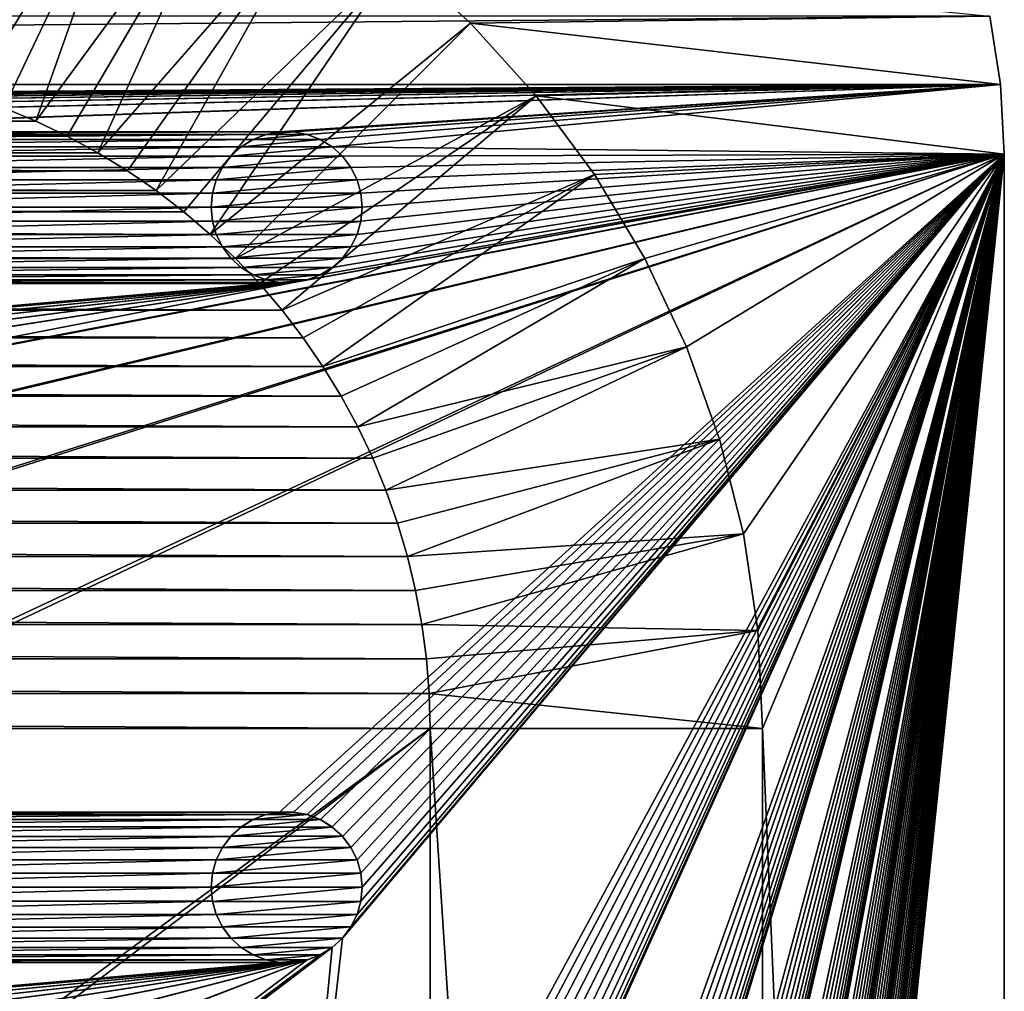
# Model space of a CAD drawing. Header units: metres. Extents: x -125 to 125, y -125 to 125.
# Tile 70 of 71: x 92 to 125, y 75 to 107. Entities that reach past the tile are written whole.
import ezdxf

# ---------------------------------------------------------------- set-up
doc = ezdxf.new("R2010")
doc.units = ezdxf.units.M
doc.layers.add('solid_P35300', color=7, linetype='CONTINUOUS')

msp = doc.modelspace()

# ---------------------------------------------------------------- linework, layer by layer
at = {"layer": 'solid_P35300'}
for points in [[(90.437981, 116.365913, 3.5), (93.579063, 115.577934, 3.5), (88.572586, 105.519508)], [(93.579063, 115.577934, 3.5), (89.691872, 105.25032), (88.572586, 105.519508)], [(93.579063, 115.577934, 3.5), (90.799431, 104.922157), (89.691872, 105.25032)], [(93.579063, 115.577934, 3.5), (96.628555, 114.488022, 3.5), (90.799431, 104.922157)], [(96.628555, 114.488022, 3.5), (91.88623, 104.537773), (90.799431, 104.922157)], [(96.628555, 114.488022, 3.5), (92.945992, 104.098808), (91.88623, 104.537773)], [(96.628555, 114.488022, 3.5), (99.55555, 113.102394, 3.5), (92.945992, 104.098808)], [(99.55555, 113.102394, 3.5), (93.986282, 103.602127), (92.945992, 104.098808)], [(99.55555, 113.102394, 3.5), (95.001488, 103.051003), (93.986282, 103.602127)], [(99.55555, 113.102394, 3.5), (102.333817, 111.438499, 3.5), (95.001488, 103.051003)], [(102.333817, 111.438499, 3.5), (95.983284, 102.449898), (95.001488, 103.051003)], [(102.333817, 111.438499, 3.5), (96.928932, 101.79969), (95.983284, 102.449898)], [(102.333817, 111.438499, 3.5), (104.93425, 109.508461, 3.5), (96.928932, 101.79969)], [(104.93425, 109.508461, 3.5), (97.844215, 101.096916), (96.928932, 101.79969)], [(104.93425, 109.508461, 3.5), (98.72245, 100.347137), (97.844215, 101.096916)], [(104.93425, 109.508461, 3.5), (107.334526, 107.334526, 3.5), (98.72245, 100.347137)], [(104.93425, 109.508461, 3.5), (124.519508, 107.572586, 3.5), (107.334526, 107.334526, 3.5)], [(-124.877739, 105.309586, 5.5), (124.877739, 105.309586, 5.5), (124.519508, 107.572586, 5.5)], [(-124.519508, 107.572586, 5.5), (-124.877739, 105.309586, 5.5), (124.519508, 107.572586, 5.5)], [(107.334526, 107.334526, 3.5), (124.519508, 107.572586, 3.5), (124.877739, 105.309586, 3.5)], [(124.519508, 107.572586, 3.5), (124.519508, 107.572586, 5.5), (124.877739, 105.309586, 5.5)], [(124.877739, 105.309586, 3.5), (124.519508, 107.572586, 3.5), (124.877739, 105.309586, 5.5)], [(107.334526, 107.334526, 3.5), (99.556351, 99.556351), (98.72245, 100.347137)], [(107.334526, 107.334526, 3.5), (109.508461, 104.93425, 3.5), (99.556351, 99.556351)], [(107.334526, 107.334526, 3.5), (124.877739, 105.309586, 3.5), (109.508461, 104.93425, 3.5)], [(-101.482323, 103.738731, 5.5), (124.877739, 105.309586, 5.5), (-124.877739, 105.309586, 5.5)], [(-101.482323, 103.738731, 5.5), (-101.017677, 103.738731, 5.5), (124.877739, 105.309586, 5.5)], [(-78.982323, 103.738731, 5.5), (124.877739, 105.309586, 5.5), (-101.017677, 103.738731, 5.5)], [(-78.982323, 103.738731, 5.5), (-78.517677, 103.738731, 5.5), (124.877739, 105.309586, 5.5)], [(-56.482323, 103.738731, 5.5), (124.877739, 105.309586, 5.5), (-78.517677, 103.738731, 5.5)], [(-56.482323, 103.738731, 5.5), (-56.017677, 103.738731, 5.5), (124.877739, 105.309586, 5.5)], [(-33.982323, 103.738731, 5.5), (124.877739, 105.309586, 5.5), (-56.017677, 103.738731, 5.5)], [(-33.982323, 103.738731, 5.5), (-33.517677, 103.738731, 5.5), (124.877739, 105.309586, 5.5)], [(-11.482323, 103.738731, 5.5), (124.877739, 105.309586, 5.5), (-33.517677, 103.738731, 5.5)], [(-11.482323, 103.738731, 5.5), (-11.017677, 103.738731, 5.5), (124.877739, 105.309586, 5.5)], [(11.017677, 103.738731, 5.5), (124.877739, 105.309586, 5.5), (-11.017677, 103.738731, 5.5)], [(11.017677, 103.738731, 5.5), (11.482323, 103.738731, 5.5), (124.877739, 105.309586, 5.5)], [(11.482323, 103.738731, 5.5), (33.517677, 103.738731, 5.5), (124.877739, 105.309586, 5.5)], [(33.517677, 103.738731, 5.5), (33.982323, 103.738731, 5.5), (124.877739, 105.309586, 5.5)], [(33.982323, 103.738731, 5.5), (56.017677, 103.738731, 5.5), (124.877739, 105.309586, 5.5)], [(56.017677, 103.738731, 5.5), (56.482323, 103.738731, 5.5), (124.877739, 105.309586, 5.5)], [(56.482323, 103.738731, 5.5), (78.517677, 103.738731, 5.5), (124.877739, 105.309586, 5.5)], [(78.517677, 103.738731, 5.5), (78.982323, 103.738731, 5.5), (124.877739, 105.309586, 5.5)], [(78.982323, 103.738731, 5.5), (101.017677, 103.738731, 5.5), (124.877739, 105.309586, 5.5)], [(101.017677, 103.738731, 5.5), (101.482323, 103.738731, 5.5), (124.877739, 105.309586, 5.5)], [(101.482323, 103.738731, 5.5), (101.932526, 103.654411, 5.5), (124.877739, 105.309586, 5.5)], [(101.932526, 103.654411, 5.5), (102.365715, 103.4869, 5.5), (124.877739, 105.309586, 5.5)], [(102.365715, 103.4869, 5.5), (102.755196, 103.245193, 5.5), (124.877739, 105.309586, 5.5)], [(102.755196, 103.245193, 5.5), (125, 103, 5.5), (124.877739, 105.309586, 5.5)], [(109.508461, 104.93425, 3.5), (124.877739, 105.309586, 3.5), (125, 103, 3.5)], [(124.877739, 105.309586, 3.5), (124.877739, 105.309586, 5.5), (125, 103, 5.5)], [(124.877739, 105.309586, 3.5), (125, 103, 5.5), (125, 103, 3.5)], [(109.508461, 104.93425, 3.5), (100.347137, 98.72245), (99.556351, 99.556351)], [(109.508461, 104.93425, 3.5), (101.096916, 97.844215), (100.347137, 98.72245)], [(109.508461, 104.93425, 3.5), (111.438499, 102.333817, 3.5), (101.096916, 97.844215)], [(109.508461, 104.93425, 3.5), (125, 103, 3.5), (111.438499, 102.333817, 3.5)], [(-92.945992, 104.098808), (-91.88623, 104.537773), (92.945992, 104.098808)], [(-91.88623, 104.537773), (91.88623, 104.537773), (92.945992, 104.098808)], [(-93.986282, 103.602127), (-92.945992, 104.098808), (93.986282, 103.602127)], [(-92.945992, 104.098808), (92.945992, 104.098808), (93.986282, 103.602127)], [(78.982323, 103.738731, 5.5), (79.432526, 103.654411, 5.5), (101.017677, 103.738731, 5.5)], [(79.432526, 103.654411, 5.5), (100.567474, 103.654411, 5.5), (101.017677, 103.738731, 5.5)], [(79.432526, 103.654411, 5.5), (79.865715, 103.4869, 5.5), (100.567474, 103.654411, 5.5)], [(79.865715, 103.4869, 5.5), (100.134285, 103.4869, 5.5), (100.567474, 103.654411, 5.5)], [(100.564003, 103.653053, 8), (100.567474, 103.654411, 5.5), (100.134285, 103.4869, 5.5)], [(100.564003, 103.653053, 8), (100.134285, 103.4869, 5.5), (100.137993, 103.488556, 8)], [(101.935997, 103.653053, 8), (100.564003, 103.653053, 8), (100.137993, 103.488556, 8)], [(102.362007, 103.488556, 8), (101.935997, 103.653053, 8), (100.137993, 103.488556, 8)], [(101.021812, 103.738853, 8), (100.567474, 103.654411, 5.5), (100.564003, 103.653053, 8)], [(101.478188, 103.738853, 8), (101.021812, 103.738853, 8), (100.564003, 103.653053, 8)], [(101.935997, 103.653053, 8), (101.478188, 103.738853, 8), (100.564003, 103.653053, 8)], [(101.021812, 103.738853, 8), (101.017677, 103.738731, 5.5), (100.567474, 103.654411, 5.5)], [(101.478188, 103.738853, 8), (101.482323, 103.738731, 5.5), (101.017677, 103.738731, 5.5)], [(101.478188, 103.738853, 8), (101.017677, 103.738731, 5.5), (101.021812, 103.738853, 8)], [(101.935997, 103.653053, 8), (101.482323, 103.738731, 5.5), (101.478188, 103.738853, 8)], [(101.935997, 103.653053, 8), (101.932526, 103.654411, 5.5), (101.482323, 103.738731, 5.5)], [(102.362007, 103.488556, 8), (102.365715, 103.4869, 5.5), (101.932526, 103.654411, 5.5)], [(102.362007, 103.488556, 8), (101.932526, 103.654411, 5.5), (101.935997, 103.653053, 8)], [(-95.001488, 103.051003), (-93.986282, 103.602127), (95.001488, 103.051003)], [(-93.986282, 103.602127), (93.986282, 103.602127), (95.001488, 103.051003)], [(79.865715, 103.4869, 5.5), (80.255196, 103.245193, 5.5), (100.134285, 103.4869, 5.5)], [(80.255196, 103.245193, 5.5), (99.744804, 103.245193, 5.5), (100.134285, 103.4869, 5.5)], [(100.137993, 103.488556, 8), (99.744804, 103.245193, 5.5), (99.742737, 103.243095, 8)], [(102.362007, 103.488556, 8), (100.137993, 103.488556, 8), (99.742737, 103.243095, 8)], [(102.757263, 103.243095, 8), (102.362007, 103.488556, 8), (99.742737, 103.243095, 8)], [(100.137993, 103.488556, 8), (100.134285, 103.4869, 5.5), (99.744804, 103.245193, 5.5)], [(102.757263, 103.243095, 8), (102.365715, 103.4869, 5.5), (102.362007, 103.488556, 8)], [(102.757263, 103.243095, 8), (102.755196, 103.245193, 5.5), (102.365715, 103.4869, 5.5)], [(-95.983284, 102.449898), (-95.001488, 103.051003), (95.983284, 102.449898)], [(-95.001488, 103.051003), (95.001488, 103.051003), (95.983284, 102.449898)], [(11.017677, 81.238731, 5.5), (125, 103, 5.5), (101.482323, 98.761269, 5.5)], [(11.017677, 81.238731, 5.5), (11.482323, 81.238731, 5.5), (125, 103, 5.5)], [(11.482323, 81.238731, 5.5), (33.517677, 81.238731, 5.5), (125, 103, 5.5)], [(33.517677, 81.238731, 5.5), (33.982323, 81.238731, 5.5), (125, 103, 5.5)], [(33.982323, 81.238731, 5.5), (56.017677, 81.238731, 5.5), (125, 103, 5.5)], [(56.017677, 81.238731, 5.5), (56.482323, 81.238731, 5.5), (125, 103, 5.5)], [(56.482323, 81.238731, 5.5), (78.517677, 81.238731, 5.5), (125, 103, 5.5)], [(78.517677, 81.238731, 5.5), (78.982323, 81.238731, 5.5), (125, 103, 5.5)], [(101.017677, 81.238731, 5.5), (125, 103, 5.5), (78.982323, 81.238731, 5.5)], [(80.255196, 103.245193, 5.5), (80.598366, 102.933098, 5.5), (99.744804, 103.245193, 5.5)], [(80.598366, 102.933098, 5.5), (99.401634, 102.933098, 5.5), (99.744804, 103.245193, 5.5)], [(99.742737, 103.243095, 8), (99.744804, 103.245193, 5.5), (99.401634, 102.933098, 5.5)], [(99.742737, 103.243095, 8), (99.401634, 102.933098, 5.5), (99.404007, 102.935562, 8)], [(102.757263, 103.243095, 8), (99.742737, 103.243095, 8), (99.404007, 102.935562, 8)], [(103.095993, 102.935562, 8), (102.757263, 103.243095, 8), (99.404007, 102.935562, 8)], [(101.017677, 58.738735, 5.5), (125, 103, 5.5), (103.098366, 77.066902, 5.5)], [(101.017677, 81.238731, 5.5), (101.482323, 81.238731, 5.5), (125, 103, 5.5)], [(101.017677, 36.238735, 5.5), (125, 103, 5.5), (103.581451, 55.347717, 5.5)], [(101.017677, 58.738735, 5.5), (101.482323, 58.738735, 5.5), (125, 103, 5.5)], [(101.017677, 13.738735, 5.5), (125, 103, 5.5), (103.581451, 32.847717, 5.5)], [(101.017677, 36.238735, 5.5), (101.482323, 36.238735, 5.5), (125, 103, 5.5)], [(101.017677, -8.761265, 5.5), (125, 103, 5.5), (103.705475, 10.784479, 5.5)], [(101.017677, 13.738735, 5.5), (101.482323, 13.738735, 5.5), (125, 103, 5.5)], [(101.017677, -53.761265, 5.5), (101.482323, -53.761265, 5.5), (125, 103, 5.5)], [(103.705475, -34.215519, 5.5), (101.017677, -53.761265, 5.5), (125, 103, 5.5)], [(101.017677, -31.261265, 5.5), (101.482323, -31.261265, 5.5), (125, 103, 5.5)], [(103.705475, -11.715521, 5.5), (101.017677, -31.261265, 5.5), (125, 103, 5.5)], [(101.017677, -8.761265, 5.5), (101.482323, -8.761265, 5.5), (125, 103, 5.5)], [(101.932526, 98.845589, 5.5), (101.482323, 98.761269, 5.5), (125, 103, 5.5)], [(101.482323, -98.761269, 5.5), (101.932526, -98.845589, 5.5), (125, 103, 5.5)], [(103.705475, -79.215523, 5.5), (101.482323, -98.761269, 5.5), (125, 103, 5.5)], [(101.482323, 81.238731, 5.5), (101.932526, 81.154411, 5.5), (125, 103, 5.5)], [(101.482323, -76.261269, 5.5), (101.932526, -76.345589, 5.5), (125, 103, 5.5)], [(103.705475, -56.715519, 5.5), (101.482323, -76.261269, 5.5), (125, 103, 5.5)], [(101.482323, 58.738735, 5.5), (101.932526, 58.654411, 5.5), (125, 103, 5.5)], [(101.482323, 36.238735, 5.5), (101.932526, 36.154411, 5.5), (125, 103, 5.5)], [(101.482323, 13.738735, 5.5), (101.932526, 13.654411, 5.5), (125, 103, 5.5)], [(101.482323, -53.761265, 5.5), (101.932526, -53.845589, 5.5), (125, 103, 5.5)], [(101.482323, -31.261265, 5.5), (101.932526, -31.345589, 5.5), (125, 103, 5.5)], [(101.482323, -8.761265, 5.5), (101.932526, -8.845589, 5.5), (125, 103, 5.5)], [(102.365715, 99.0131, 5.5), (101.932526, 98.845589, 5.5), (125, 103, 5.5)], [(101.932526, -98.845589, 5.5), (102.365715, -99.0131, 5.5), (125, 103, 5.5)], [(101.932526, 81.154411, 5.5), (102.365715, 80.9869, 5.5), (125, 103, 5.5)], [(101.932526, -76.345589, 5.5), (102.365715, -76.5131, 5.5), (125, 103, 5.5)], [(101.932526, 58.654411, 5.5), (102.365715, 58.486904, 5.5), (125, 103, 5.5)], [(101.932526, 36.154411, 5.5), (102.365715, 35.986904, 5.5), (125, 103, 5.5)], [(101.932526, 13.654411, 5.5), (102.365715, 13.486902, 5.5), (125, 103, 5.5)], [(101.932526, -53.845589, 5.5), (102.365715, -54.013096, 5.5), (125, 103, 5.5)], [(101.932526, -31.345589, 5.5), (102.365715, -31.513098, 5.5), (125, 103, 5.5)], [(101.932526, -8.845589, 5.5), (102.365715, -9.013098, 5.5), (125, 103, 5.5)], [(102.755196, 99.254807, 5.5), (102.365715, 99.0131, 5.5), (125, 103, 5.5)], [(102.365715, -99.0131, 5.5), (102.755196, -99.254807, 5.5), (125, 103, 5.5)], [(102.365715, 80.9869, 5.5), (102.755196, 80.745193, 5.5), (125, 103, 5.5)], [(102.365715, -76.5131, 5.5), (102.755196, -76.754807, 5.5), (125, 103, 5.5)], [(102.365715, 58.486904, 5.5), (102.755196, 58.245193, 5.5), (125, 103, 5.5)], [(102.365715, 35.986904, 5.5), (102.755196, 35.745193, 5.5), (125, 103, 5.5)], [(102.365715, 13.486902, 5.5), (102.755196, 13.245194, 5.5), (125, 103, 5.5)], [(102.365715, -54.013096, 5.5), (102.755196, -54.254807, 5.5), (125, 103, 5.5)], [(102.365715, -31.513098, 5.5), (102.755196, -31.754805, 5.5), (125, 103, 5.5)], [(102.365715, -9.013098, 5.5), (102.755196, -9.254806, 5.5), (125, 103, 5.5)], [(102.755196, 103.245193, 5.5), (103.098366, 102.933098, 5.5), (125, 103, 5.5)], [(103.095993, 102.935562, 8), (103.098366, 102.933098, 5.5), (102.755196, 103.245193, 5.5)], [(103.095993, 102.935562, 8), (102.755196, 103.245193, 5.5), (102.757263, 103.243095, 8)], [(103.098366, 99.566902, 5.5), (102.755196, 99.254807, 5.5), (125, 103, 5.5)], [(102.755196, -99.254807, 5.5), (103.098366, -99.566902, 5.5), (125, 103, 5.5)], [(102.755196, 80.745193, 5.5), (103.098366, 80.433098, 5.5), (125, 103, 5.5)], [(102.755196, -76.754807, 5.5), (103.098366, -77.066902, 5.5), (125, 103, 5.5)], [(102.755196, 58.245193, 5.5), (103.098366, 57.933098, 5.5), (125, 103, 5.5)], [(102.755196, 35.745193, 5.5), (103.098366, 35.433098, 5.5), (125, 103, 5.5)], [(102.755196, 13.245194, 5.5), (103.098366, 12.933099, 5.5), (125, 103, 5.5)], [(102.755196, -54.254807, 5.5), (103.098366, -54.566902, 5.5), (125, 103, 5.5)], [(102.755196, -31.754805, 5.5), (103.098366, -32.066902, 5.5), (125, 103, 5.5)], [(102.755196, -9.254806, 5.5), (103.098366, -9.566901, 5.5), (125, 103, 5.5)], [(103.374451, 99.933693, 5.5), (103.098366, 99.566902, 5.5), (125, 103, 5.5)], [(103.098366, 102.933098, 5.5), (103.374451, 102.566307, 5.5), (125, 103, 5.5)], [(103.098366, -99.566902, 5.5), (103.374451, -99.933693, 5.5), (125, 103, 5.5)], [(103.374451, 77.433693, 5.5), (103.098366, 77.066902, 5.5), (125, 103, 5.5)], [(103.098366, 80.433098, 5.5), (103.374451, 80.066307, 5.5), (125, 103, 5.5)], [(103.098366, -77.066902, 5.5), (103.374451, -77.433693, 5.5), (125, 103, 5.5)], [(103.098366, 57.933098, 5.5), (103.374451, 57.566307, 5.5), (125, 103, 5.5)], [(103.098366, 35.433098, 5.5), (103.374451, 35.066307, 5.5), (125, 103, 5.5)], [(103.098366, 12.933099, 5.5), (103.374451, 12.566306, 5.5), (125, 103, 5.5)], [(103.098366, -54.566902, 5.5), (103.374451, -54.933693, 5.5), (125, 103, 5.5)], [(103.098366, -32.066902, 5.5), (103.374451, -32.433693, 5.5), (125, 103, 5.5)], [(103.098366, -9.566901, 5.5), (103.374451, -9.933694, 5.5), (125, 103, 5.5)], [(103.581451, 100.347717, 5.5), (103.374451, 99.933693, 5.5), (125, 103, 5.5)], [(103.374451, 102.566307, 5.5), (103.581451, 102.152283, 5.5), (125, 103, 5.5)], [(103.374451, -99.933693, 5.5), (103.581451, -100.347717, 5.5), (125, 103, 5.5)], [(103.581451, 77.847717, 5.5), (103.374451, 77.433693, 5.5), (125, 103, 5.5)], [(103.374451, 80.066307, 5.5), (103.581451, 79.652283, 5.5), (125, 103, 5.5)], [(103.374451, -77.433693, 5.5), (103.581451, -77.847717, 5.5), (125, 103, 5.5)], [(103.374451, 57.566307, 5.5), (103.581451, 57.152283, 5.5), (125, 103, 5.5)], [(103.374451, 35.066307, 5.5), (103.581451, 34.652283, 5.5), (125, 103, 5.5)], [(103.374451, 12.566306, 5.5), (103.581451, 12.152284, 5.5), (125, 103, 5.5)], [(103.374451, -54.933693, 5.5), (103.581451, -55.347717, 5.5), (125, 103, 5.5)], [(103.374451, -32.433693, 5.5), (103.581451, -32.847717, 5.5), (125, 103, 5.5)], [(103.374451, -9.933694, 5.5), (103.581451, -10.347716, 5.5), (125, 103, 5.5)], [(103.705475, 100.784477, 5.5), (103.581451, 100.347717, 5.5), (125, 103, 5.5)], [(103.581451, 102.152283, 5.5), (103.705475, 101.715523, 5.5), (125, 103, 5.5)], [(103.581451, -100.347717, 5.5), (103.705475, -100.784477, 5.5), (125, 103, 5.5)], [(103.705475, 78.284477, 5.5), (103.581451, 77.847717, 5.5), (125, 103, 5.5)], [(103.581451, 79.652283, 5.5), (103.705475, 79.215523, 5.5), (125, 103, 5.5)], [(103.581451, -77.847717, 5.5), (103.705475, -78.284477, 5.5), (125, 103, 5.5)], [(103.705475, 55.784481, 5.5), (103.581451, 55.347717, 5.5), (125, 103, 5.5)], [(103.581451, 57.152283, 5.5), (103.705475, 56.715519, 5.5), (125, 103, 5.5)], [(103.705475, 33.284481, 5.5), (103.581451, 32.847717, 5.5), (125, 103, 5.5)], [(103.581451, 34.652283, 5.5), (103.705475, 34.215519, 5.5), (125, 103, 5.5)], [(103.581451, 12.152284, 5.5), (103.705475, 11.715521, 5.5), (125, 103, 5.5)], [(103.581451, -55.347717, 5.5), (103.705475, -55.784481, 5.5), (125, 103, 5.5)], [(103.581451, -32.847717, 5.5), (103.705475, -33.284481, 5.5), (125, 103, 5.5)], [(103.581451, -10.347716, 5.5), (103.705475, -10.784479, 5.5), (125, 103, 5.5)], [(103.705475, -101.715523, 5.5), (125, -103, 5.5), (125, 103, 5.5)], [(103.75, 101.25, 5.5), (103.705475, 100.784477, 5.5), (125, 103, 5.5)], [(103.705475, 101.715523, 5.5), (103.75, 101.25, 5.5), (125, 103, 5.5)], [(103.75, -101.25, 5.5), (103.705475, -101.715523, 5.5), (125, 103, 5.5)], [(103.705475, -100.784477, 5.5), (103.75, -101.25, 5.5), (125, 103, 5.5)], [(103.75, 78.75, 5.5), (103.705475, 78.284477, 5.5), (125, 103, 5.5)], [(103.705475, 79.215523, 5.5), (103.75, 78.75, 5.5), (125, 103, 5.5)], [(103.75, -78.75, 5.5), (103.705475, -79.215523, 5.5), (125, 103, 5.5)], [(103.705475, -78.284477, 5.5), (103.75, -78.75, 5.5), (125, 103, 5.5)], [(103.75, 56.25, 5.5), (103.705475, 55.784481, 5.5), (125, 103, 5.5)], [(103.705475, 56.715519, 5.5), (103.75, 56.25, 5.5), (125, 103, 5.5)], [(103.75, 33.75, 5.5), (103.705475, 33.284481, 5.5), (125, 103, 5.5)], [(103.705475, 34.215519, 5.5), (103.75, 33.75, 5.5), (125, 103, 5.5)], [(103.75, 11.25, 5.5), (103.705475, 10.784479, 5.5), (125, 103, 5.5)], [(103.705475, 11.715521, 5.5), (103.75, 11.25, 5.5), (125, 103, 5.5)], [(103.75, -56.25, 5.5), (103.705475, -56.715519, 5.5), (125, 103, 5.5)], [(103.705475, -55.784481, 5.5), (103.75, -56.25, 5.5), (125, 103, 5.5)], [(103.75, -33.75, 5.5), (103.705475, -34.215519, 5.5), (125, 103, 5.5)], [(103.705475, -33.284481, 5.5), (103.75, -33.75, 5.5), (125, 103, 5.5)], [(103.75, -11.25, 5.5), (103.705475, -11.715521, 5.5), (125, 103, 5.5)], [(103.705475, -10.784479, 5.5), (103.75, -11.25, 5.5), (125, 103, 5.5)], [(111.438499, 102.333817, 3.5), (125, 103, 3.5), (113.102394, 99.55555, 3.5)], [(113.102394, 99.55555, 3.5), (125, 103, 3.5), (114.488022, 96.628555, 3.5)], [(114.488022, 96.628555, 3.5), (125, 103, 3.5), (115.577934, 93.579063, 3.5)], [(115.577934, 93.579063, 3.5), (125, 103, 3.5), (116.365913, 90.437981, 3.5)], [(116.365913, 90.437981, 3.5), (125, 103, 3.5), (116.838432, 87.249916, 3.5)], [(116.838432, 87.249916, 3.5), (125, 103, 3.5), (117, 84, 3.5)], [(117, 84, 3.5), (125, 103, 3.5), (125, -103, 3.5)], [(125, 103, 3.5), (125, 103, 5.5), (125, -103, 5.5)], [(125, 103, 3.5), (125, -103, 5.5), (125, -103, 3.5)], [(80.598366, 102.933098, 5.5), (80.874451, 102.566307, 5.5), (99.401634, 102.933098, 5.5)], [(80.874451, 102.566307, 5.5), (99.125549, 102.566307, 5.5), (99.401634, 102.933098, 5.5)], [(99.404007, 102.935562, 8), (99.125549, 102.566307, 5.5), (99.124977, 102.564468, 8)], [(103.095993, 102.935562, 8), (99.404007, 102.935562, 8), (99.124977, 102.564468, 8)], [(103.375023, 102.564468, 8), (103.095993, 102.935562, 8), (99.124977, 102.564468, 8)], [(99.404007, 102.935562, 8), (99.401634, 102.933098, 5.5), (99.125549, 102.566307, 5.5)], [(103.375023, 102.564468, 8), (103.098366, 102.933098, 5.5), (103.095993, 102.935562, 8)], [(103.375023, 102.564468, 8), (103.374451, 102.566307, 5.5), (103.098366, 102.933098, 5.5)], [(-96.928932, 101.79969), (-95.983284, 102.449898), (96.928932, 101.79969)], [(-95.983284, 102.449898), (95.983284, 102.449898), (96.928932, 101.79969)], [(80.874451, 102.566307, 5.5), (81.081451, 102.152283, 5.5), (99.125549, 102.566307, 5.5)], [(81.081451, 102.152283, 5.5), (98.918549, 102.152283, 5.5), (99.125549, 102.566307, 5.5)], [(99.124977, 102.564468, 8), (99.125549, 102.566307, 5.5), (98.918549, 102.152283, 5.5)], [(99.124977, 102.564468, 8), (98.918549, 102.152283, 5.5), (98.919373, 102.154465, 8)], [(103.375023, 102.564468, 8), (99.124977, 102.564468, 8), (98.919373, 102.154465, 8)], [(103.580627, 102.154465, 8), (103.375023, 102.564468, 8), (98.919373, 102.154465, 8)], [(111.438499, 102.333817, 3.5), (101.79969, 96.928932), (101.096916, 97.844215)], [(111.438499, 102.333817, 3.5), (102.449898, 95.983284), (101.79969, 96.928932)], [(111.438499, 102.333817, 3.5), (113.102394, 99.55555, 3.5), (102.449898, 95.983284)], [(103.580627, 102.154465, 8), (103.581451, 102.152283, 5.5), (103.374451, 102.566307, 5.5)], [(103.580627, 102.154465, 8), (103.374451, 102.566307, 5.5), (103.375023, 102.564468, 8)], [(81.081451, 102.152283, 5.5), (81.205475, 101.715523, 5.5), (98.918549, 102.152283, 5.5)], [(81.205475, 101.715523, 5.5), (98.794525, 101.715523, 5.5), (98.918549, 102.152283, 5.5)], [(98.919373, 102.154465, 8), (98.918549, 102.152283, 5.5), (98.794525, 101.715523, 5.5)], [(98.919373, 102.154465, 8), (98.794525, 101.715523, 5.5), (98.795753, 101.718361, 8)], [(103.580627, 102.154465, 8), (98.919373, 102.154465, 8), (98.795753, 101.718361, 8)], [(103.704247, 101.718361, 8), (103.580627, 102.154465, 8), (98.795753, 101.718361, 8)], [(103.704247, 101.718361, 8), (103.581451, 102.152283, 5.5), (103.580627, 102.154465, 8)], [(103.704247, 101.718361, 8), (103.705475, 101.715523, 5.5), (103.581451, 102.152283, 5.5)], [(-97.844215, 101.096916), (-96.928932, 101.79969), (97.844215, 101.096916)], [(-96.928932, 101.79969), (96.928932, 101.79969), (97.844215, 101.096916)], [(81.205475, 101.715523, 5.5), (81.25, 101.25, 5.5), (98.794525, 101.715523, 5.5)], [(81.25, 101.25, 5.5), (98.75, 101.25, 5.5), (98.794525, 101.715523, 5.5)], [(98.795753, 101.718361, 8), (98.794525, 101.715523, 5.5), (98.75, 101.25, 5.5)], [(98.795753, 101.718361, 8), (98.75, 101.25, 5.5), (98.75, 101.25, 8)], [(103.704247, 101.718361, 8), (98.795753, 101.718361, 8), (98.75, 101.25, 8)], [(103.75, 101.25, 8), (103.704247, 101.718361, 8), (98.75, 101.25, 8)], [(103.75, 101.25, 8), (103.705475, 101.715523, 5.5), (103.704247, 101.718361, 8)], [(103.75, 101.25, 8), (103.75, 101.25, 5.5), (103.705475, 101.715523, 5.5)], [(-98.72245, 100.347137), (-97.844215, 101.096916), (98.72245, 100.347137)], [(-97.844215, 101.096916), (97.844215, 101.096916), (98.72245, 100.347137)], [(81.205475, 100.784477, 5.5), (98.794525, 100.784477, 5.5), (98.75, 101.25, 5.5)], [(81.25, 101.25, 5.5), (81.205475, 100.784477, 5.5), (98.75, 101.25, 5.5)], [(98.75, 101.25, 8), (98.75, 101.25, 5.5), (98.794525, 100.784477, 5.5)], [(98.795753, 100.781639, 8), (98.75, 101.25, 8), (98.794525, 100.784477, 5.5)], [(98.795753, 100.781639, 8), (103.75, 101.25, 8), (98.75, 101.25, 8)], [(98.795753, 100.781639, 8), (103.704247, 100.781639, 8), (103.75, 101.25, 8)], [(103.704247, 100.781639, 8), (103.705475, 100.784477, 5.5), (103.75, 101.25, 5.5)], [(103.704247, 100.781639, 8), (103.75, 101.25, 5.5), (103.75, 101.25, 8)], [(81.081451, 100.347717, 5.5), (98.918549, 100.347717, 5.5), (98.794525, 100.784477, 5.5)], [(81.205475, 100.784477, 5.5), (81.081451, 100.347717, 5.5), (98.794525, 100.784477, 5.5)], [(98.795753, 100.781639, 8), (98.794525, 100.784477, 5.5), (98.918549, 100.347717, 5.5)], [(98.795753, 100.781639, 8), (98.918549, 100.347717, 5.5), (98.919373, 100.345535, 8)], [(98.795753, 100.781639, 8), (98.919373, 100.345535, 8), (103.704247, 100.781639, 8)], [(98.919373, 100.345535, 8), (103.580627, 100.345535, 8), (103.704247, 100.781639, 8)], [(103.580627, 100.345535, 8), (103.581451, 100.347717, 5.5), (103.705475, 100.784477, 5.5)], [(103.580627, 100.345535, 8), (103.705475, 100.784477, 5.5), (103.704247, 100.781639, 8)], [(-99.556351, 99.556351), (-98.72245, 100.347137), (99.556351, 99.556351)], [(-98.72245, 100.347137), (98.72245, 100.347137), (99.556351, 99.556351)], [(80.874451, 99.933693, 5.5), (99.125549, 99.933693, 5.5), (98.918549, 100.347717, 5.5)], [(81.081451, 100.347717, 5.5), (80.874451, 99.933693, 5.5), (98.918549, 100.347717, 5.5)], [(98.919373, 100.345535, 8), (98.918549, 100.347717, 5.5), (99.125549, 99.933693, 5.5)], [(98.919373, 100.345535, 8), (99.125549, 99.933693, 5.5), (99.124977, 99.935532, 8)], [(98.919373, 100.345535, 8), (99.124977, 99.935532, 8), (103.580627, 100.345535, 8)], [(99.124977, 99.935532, 8), (103.375023, 99.935532, 8), (103.580627, 100.345535, 8)], [(103.375023, 99.935532, 8), (103.374451, 99.933693, 5.5), (103.581451, 100.347717, 5.5)], [(103.375023, 99.935532, 8), (103.581451, 100.347717, 5.5), (103.580627, 100.345535, 8)], [(80.598366, 99.566902, 5.5), (99.401634, 99.566902, 5.5), (99.125549, 99.933693, 5.5)], [(80.874451, 99.933693, 5.5), (80.598366, 99.566902, 5.5), (99.125549, 99.933693, 5.5)], [(99.124977, 99.935532, 8), (99.125549, 99.933693, 5.5), (99.401634, 99.566902, 5.5)], [(99.124977, 99.935532, 8), (99.401634, 99.566902, 5.5), (99.404007, 99.564438, 8)], [(99.124977, 99.935532, 8), (99.404007, 99.564438, 8), (103.375023, 99.935532, 8)], [(99.404007, 99.564438, 8), (103.095993, 99.564438, 8), (103.375023, 99.935532, 8)], [(103.095993, 99.564438, 8), (103.374451, 99.933693, 5.5), (103.375023, 99.935532, 8)], [(103.095993, 99.564438, 8), (103.098366, 99.566902, 5.5), (103.374451, 99.933693, 5.5)], [(-100.347137, 98.72245), (-99.556351, 99.556351), (100.347137, 98.72245)], [(-99.556351, 99.556351), (99.556351, 99.556351), (100.347137, 98.72245)], [(80.255196, 99.254807, 5.5), (99.744804, 99.254807, 5.5), (99.401634, 99.566902, 5.5)], [(80.598366, 99.566902, 5.5), (80.255196, 99.254807, 5.5), (99.401634, 99.566902, 5.5)], [(99.404007, 99.564438, 8), (99.401634, 99.566902, 5.5), (99.744804, 99.254807, 5.5)], [(99.404007, 99.564438, 8), (99.744804, 99.254807, 5.5), (99.742737, 99.256905, 8)], [(99.404007, 99.564438, 8), (99.742737, 99.256905, 8), (103.095993, 99.564438, 8)], [(99.742737, 99.256905, 8), (102.757263, 99.256905, 8), (103.095993, 99.564438, 8)], [(113.102394, 99.55555, 3.5), (103.051003, 95.001488), (102.449898, 95.983284)], [(102.757263, 99.256905, 8), (102.755196, 99.254807, 5.5), (103.098366, 99.566902, 5.5)], [(102.757263, 99.256905, 8), (103.098366, 99.566902, 5.5), (103.095993, 99.564438, 8)], [(113.102394, 99.55555, 3.5), (103.602127, 93.986282), (103.051003, 95.001488)], [(113.102394, 99.55555, 3.5), (114.488022, 96.628555, 3.5), (103.602127, 93.986282)], [(79.865715, 99.0131, 5.5), (100.134285, 99.0131, 5.5), (99.744804, 99.254807, 5.5)], [(80.255196, 99.254807, 5.5), (79.865715, 99.0131, 5.5), (99.744804, 99.254807, 5.5)], [(99.742737, 99.256905, 8), (99.744804, 99.254807, 5.5), (100.134285, 99.0131, 5.5)], [(99.742737, 99.256905, 8), (100.134285, 99.0131, 5.5), (100.137993, 99.011444, 8)], [(99.742737, 99.256905, 8), (100.137993, 99.011444, 8), (102.757263, 99.256905, 8)], [(100.137993, 99.011444, 8), (102.362007, 99.011444, 8), (102.757263, 99.256905, 8)], [(102.362007, 99.011444, 8), (102.755196, 99.254807, 5.5), (102.757263, 99.256905, 8)], [(102.362007, 99.011444, 8), (102.365715, 99.0131, 5.5), (102.755196, 99.254807, 5.5)], [(-101.482323, 81.238731, 5.5), (101.482323, 98.761269, 5.5), (101.017677, 98.761269, 5.5)], [(78.982323, 98.761269, 5.5), (-101.482323, 81.238731, 5.5), (101.017677, 98.761269, 5.5)], [(-101.482323, 81.238731, 5.5), (-101.017677, 81.238731, 5.5), (101.482323, 98.761269, 5.5)], [(-101.017677, 81.238731, 5.5), (-78.982323, 81.238731, 5.5), (101.482323, 98.761269, 5.5)], [(-78.982323, 81.238731, 5.5), (-78.517677, 81.238731, 5.5), (101.482323, 98.761269, 5.5)], [(-56.482323, 81.238731, 5.5), (101.482323, 98.761269, 5.5), (-78.517677, 81.238731, 5.5)], [(-56.482323, 81.238731, 5.5), (-56.017677, 81.238731, 5.5), (101.482323, 98.761269, 5.5)], [(-33.982323, 81.238731, 5.5), (101.482323, 98.761269, 5.5), (-56.017677, 81.238731, 5.5)], [(-33.982323, 81.238731, 5.5), (-33.517677, 81.238731, 5.5), (101.482323, 98.761269, 5.5)], [(-11.482323, 81.238731, 5.5), (101.482323, 98.761269, 5.5), (-33.517677, 81.238731, 5.5)], [(-11.482323, 81.238731, 5.5), (-11.017677, 81.238731, 5.5), (101.482323, 98.761269, 5.5)], [(11.017677, 81.238731, 5.5), (101.482323, 98.761269, 5.5), (-11.017677, 81.238731, 5.5)], [(78.982323, 98.761269, 5.5), (101.017677, 98.761269, 5.5), (100.567474, 98.845589, 5.5)], [(79.432526, 98.845589, 5.5), (78.982323, 98.761269, 5.5), (100.567474, 98.845589, 5.5)], [(79.432526, 98.845589, 5.5), (100.567474, 98.845589, 5.5), (100.134285, 99.0131, 5.5)], [(79.865715, 99.0131, 5.5), (79.432526, 98.845589, 5.5), (100.134285, 99.0131, 5.5)], [(100.137993, 99.011444, 8), (100.134285, 99.0131, 5.5), (100.567474, 98.845589, 5.5)], [(100.137993, 99.011444, 8), (100.567474, 98.845589, 5.5), (100.564003, 98.846947, 8)], [(100.137993, 99.011444, 8), (100.564003, 98.846947, 8), (102.362007, 99.011444, 8)], [(100.564003, 98.846947, 8), (101.935997, 98.846947, 8), (102.362007, 99.011444, 8)], [(100.564003, 98.846947, 8), (100.567474, 98.845589, 5.5), (101.017677, 98.761269, 5.5)], [(100.564003, 98.846947, 8), (101.017677, 98.761269, 5.5), (101.021812, 98.761147, 8)], [(100.564003, 98.846947, 8), (101.021812, 98.761147, 8), (101.935997, 98.846947, 8)], [(101.021812, 98.761147, 8), (101.017677, 98.761269, 5.5), (101.482323, 98.761269, 5.5)], [(101.021812, 98.761147, 8), (101.478188, 98.761147, 8), (101.935997, 98.846947, 8)], [(101.021812, 98.761147, 8), (101.482323, 98.761269, 5.5), (101.478188, 98.761147, 8)], [(101.478188, 98.761147, 8), (101.932526, 98.845589, 5.5), (101.935997, 98.846947, 8)], [(101.478188, 98.761147, 8), (101.482323, 98.761269, 5.5), (101.932526, 98.845589, 5.5)], [(101.935997, 98.846947, 8), (101.932526, 98.845589, 5.5), (102.365715, 99.0131, 5.5)], [(101.935997, 98.846947, 8), (102.365715, 99.0131, 5.5), (102.362007, 99.011444, 8)], [(-101.096916, 97.844215), (-100.347137, 98.72245), (101.096916, 97.844215)], [(-100.347137, 98.72245), (100.347137, 98.72245), (101.096916, 97.844215)], [(-101.79969, 96.928932), (-101.096916, 97.844215), (101.79969, 96.928932)], [(-101.096916, 97.844215), (101.096916, 97.844215), (101.79969, 96.928932)], [(-102.449898, 95.983284), (-101.79969, 96.928932), (102.449898, 95.983284)], [(-101.79969, 96.928932), (101.79969, 96.928932), (102.449898, 95.983284)], [(114.488022, 96.628555, 3.5), (104.098808, 92.945992), (103.602127, 93.986282)], [(114.488022, 96.628555, 3.5), (104.537773, 91.88623), (104.098808, 92.945992)], [(114.488022, 96.628555, 3.5), (115.577934, 93.579063, 3.5), (104.537773, 91.88623)], [(-103.051003, 95.001488), (-102.449898, 95.983284), (103.051003, 95.001488)], [(-102.449898, 95.983284), (102.449898, 95.983284), (103.051003, 95.001488)], [(-103.602127, 93.986282), (-103.051003, 95.001488), (103.602127, 93.986282)], [(-103.051003, 95.001488), (103.051003, 95.001488), (103.602127, 93.986282)], [(-104.098808, 92.945992), (-103.602127, 93.986282), (104.098808, 92.945992)], [(-103.602127, 93.986282), (103.602127, 93.986282), (104.098808, 92.945992)], [(115.577934, 93.579063, 3.5), (104.922157, 90.799431), (104.537773, 91.88623)], [(115.577934, 93.579063, 3.5), (105.25032, 89.691872), (104.922157, 90.799431)], [(115.577934, 93.579063, 3.5), (116.365913, 90.437981, 3.5), (105.25032, 89.691872)], [(-104.537773, 91.88623), (-104.098808, 92.945992), (104.537773, 91.88623)], [(-104.098808, 92.945992), (104.098808, 92.945992), (104.537773, 91.88623)], [(-104.922157, 90.799431), (-104.537773, 91.88623), (104.922157, 90.799431)], [(-104.537773, 91.88623), (104.537773, 91.88623), (104.922157, 90.799431)], [(-105.25032, 89.691872), (-104.922157, 90.799431), (105.25032, 89.691872)], [(-104.922157, 90.799431), (104.922157, 90.799431), (105.25032, 89.691872)], [(116.365913, 90.437981, 3.5), (105.519508, 88.572586), (105.25032, 89.691872)], [(116.365913, 90.437981, 3.5), (105.728157, 87.446785), (105.519508, 88.572586)], [(116.365913, 90.437981, 3.5), (116.838432, 87.249916, 3.5), (105.728157, 87.446785)], [(-105.519508, 88.572586), (-105.25032, 89.691872), (105.519508, 88.572586)], [(-105.25032, 89.691872), (105.25032, 89.691872), (105.519508, 88.572586)], [(-105.728157, 87.446785), (-105.519508, 88.572586), (105.728157, 87.446785)], [(-105.519508, 88.572586), (105.519508, 88.572586), (105.728157, 87.446785)], [(-105.877739, 86.309586), (-105.728157, 87.446785), (105.877739, 86.309586)], [(-105.728157, 87.446785), (105.728157, 87.446785), (105.877739, 86.309586)], [(116.838432, 87.249916, 3.5), (105.877739, 86.309586), (105.728157, 87.446785)], [(116.838432, 87.249916, 3.5), (105.968353, 85.16066), (105.877739, 86.309586)], [(116.838432, 87.249916, 3.5), (117, 84, 3.5), (105.968353, 85.16066)], [(-105.968353, 85.16066), (-105.877739, 86.309586), (105.968353, 85.16066)], [(-105.877739, 86.309586), (105.877739, 86.309586), (105.968353, 85.16066)], [(-106, 84), (-105.968353, 85.16066), (106, 84)], [(-105.968353, 85.16066), (105.968353, 85.16066), (106, 84)], [(117, 84, 3.5), (106, 84), (105.968353, 85.16066)], [(-106, 84), (106, 84), (8.522517, 12.342908)], [(106, 84), (9.944516, 11.229122), (8.522517, 12.342908)], [(106, 84), (106, -84), (9.944516, 11.229122)], [(117, -84, 3.5), (106, -84), (106, 84)], [(117, 84, 3.5), (117, -84, 3.5), (106, 84)], [(117, 84, 3.5), (125, -103, 3.5), (117, -84, 3.5)], [(101.017677, 81.238731, 5.5), (78.982323, 81.238731, 5.5), (79.432526, 81.154411, 5.5)], [(100.567474, 81.154411, 5.5), (101.017677, 81.238731, 5.5), (79.432526, 81.154411, 5.5)], [(100.567474, 81.154411, 5.5), (79.432526, 81.154411, 5.5), (79.865715, 80.9869, 5.5)], [(100.134285, 80.9869, 5.5), (100.567474, 81.154411, 5.5), (79.865715, 80.9869, 5.5)], [(100.564003, 81.153053, 8), (100.567474, 81.154411, 5.5), (100.134285, 80.9869, 5.5)], [(100.564003, 81.153053, 8), (100.134285, 80.9869, 5.5), (100.137993, 80.988556, 8)], [(101.935997, 81.153053, 8), (100.564003, 81.153053, 8), (100.137993, 80.988556, 8)], [(102.362007, 80.988556, 8), (101.935997, 81.153053, 8), (100.137993, 80.988556, 8)], [(101.021812, 81.238853, 8), (100.567474, 81.154411, 5.5), (100.564003, 81.153053, 8)], [(101.478188, 81.238853, 8), (101.021812, 81.238853, 8), (100.564003, 81.153053, 8)], [(101.935997, 81.153053, 8), (101.478188, 81.238853, 8), (100.564003, 81.153053, 8)], [(101.021812, 81.238853, 8), (101.017677, 81.238731, 5.5), (100.567474, 81.154411, 5.5)], [(101.478188, 81.238853, 8), (101.482323, 81.238731, 5.5), (101.017677, 81.238731, 5.5)], [(101.478188, 81.238853, 8), (101.017677, 81.238731, 5.5), (101.021812, 81.238853, 8)], [(101.935997, 81.153053, 8), (101.482323, 81.238731, 5.5), (101.478188, 81.238853, 8)], [(101.935997, 81.153053, 8), (101.932526, 81.154411, 5.5), (101.482323, 81.238731, 5.5)], [(102.362007, 80.988556, 8), (102.365715, 80.9869, 5.5), (101.932526, 81.154411, 5.5)], [(102.362007, 80.988556, 8), (101.932526, 81.154411, 5.5), (101.935997, 81.153053, 8)], [(100.134285, 80.9869, 5.5), (79.865715, 80.9869, 5.5), (80.255196, 80.745193, 5.5)], [(99.744804, 80.745193, 5.5), (100.134285, 80.9869, 5.5), (80.255196, 80.745193, 5.5)], [(100.137993, 80.988556, 8), (99.744804, 80.745193, 5.5), (99.742737, 80.743095, 8)], [(102.362007, 80.988556, 8), (100.137993, 80.988556, 8), (99.742737, 80.743095, 8)], [(102.757263, 80.743095, 8), (102.362007, 80.988556, 8), (99.742737, 80.743095, 8)], [(100.137993, 80.988556, 8), (100.134285, 80.9869, 5.5), (99.744804, 80.745193, 5.5)], [(102.757263, 80.743095, 8), (102.365715, 80.9869, 5.5), (102.362007, 80.988556, 8)], [(102.757263, 80.743095, 8), (102.755196, 80.745193, 5.5), (102.365715, 80.9869, 5.5)], [(99.744804, 80.745193, 5.5), (80.255196, 80.745193, 5.5), (80.598366, 80.433098, 5.5)], [(99.401634, 80.433098, 5.5), (99.744804, 80.745193, 5.5), (80.598366, 80.433098, 5.5)], [(99.742737, 80.743095, 8), (99.744804, 80.745193, 5.5), (99.401634, 80.433098, 5.5)], [(99.742737, 80.743095, 8), (99.401634, 80.433098, 5.5), (99.404007, 80.435562, 8)], [(102.757263, 80.743095, 8), (99.742737, 80.743095, 8), (99.404007, 80.435562, 8)], [(103.095993, 80.435562, 8), (102.757263, 80.743095, 8), (99.404007, 80.435562, 8)], [(103.095993, 80.435562, 8), (103.098366, 80.433098, 5.5), (102.755196, 80.745193, 5.5)], [(103.095993, 80.435562, 8), (102.755196, 80.745193, 5.5), (102.757263, 80.743095, 8)], [(99.401634, 80.433098, 5.5), (80.598366, 80.433098, 5.5), (80.874451, 80.066307, 5.5)], [(99.125549, 80.066307, 5.5), (99.401634, 80.433098, 5.5), (80.874451, 80.066307, 5.5)], [(99.404007, 80.435562, 8), (99.125549, 80.066307, 5.5), (99.124977, 80.064468, 8)], [(103.095993, 80.435562, 8), (99.404007, 80.435562, 8), (99.124977, 80.064468, 8)], [(103.375023, 80.064468, 8), (103.095993, 80.435562, 8), (99.124977, 80.064468, 8)], [(99.404007, 80.435562, 8), (99.401634, 80.433098, 5.5), (99.125549, 80.066307, 5.5)], [(103.375023, 80.064468, 8), (103.098366, 80.433098, 5.5), (103.095993, 80.435562, 8)], [(103.375023, 80.064468, 8), (103.374451, 80.066307, 5.5), (103.098366, 80.433098, 5.5)], [(99.125549, 80.066307, 5.5), (80.874451, 80.066307, 5.5), (81.081451, 79.652283, 5.5)], [(98.918549, 79.652283, 5.5), (99.125549, 80.066307, 5.5), (81.081451, 79.652283, 5.5)], [(99.124977, 80.064468, 8), (99.125549, 80.066307, 5.5), (98.918549, 79.652283, 5.5)], [(99.124977, 80.064468, 8), (98.918549, 79.652283, 5.5), (98.919373, 79.654465, 8)], [(103.375023, 80.064468, 8), (99.124977, 80.064468, 8), (98.919373, 79.654465, 8)], [(103.580627, 79.654465, 8), (103.375023, 80.064468, 8), (98.919373, 79.654465, 8)], [(103.580627, 79.654465, 8), (103.581451, 79.652283, 5.5), (103.374451, 80.066307, 5.5)], [(103.580627, 79.654465, 8), (103.374451, 80.066307, 5.5), (103.375023, 80.064468, 8)], [(98.918549, 79.652283, 5.5), (81.081451, 79.652283, 5.5), (81.205475, 79.215523, 5.5)], [(98.794525, 79.215523, 5.5), (98.918549, 79.652283, 5.5), (81.205475, 79.215523, 5.5)], [(98.919373, 79.654465, 8), (98.918549, 79.652283, 5.5), (98.794525, 79.215523, 5.5)], [(98.919373, 79.654465, 8), (98.794525, 79.215523, 5.5), (98.795753, 79.218361, 8)], [(103.580627, 79.654465, 8), (98.919373, 79.654465, 8), (98.795753, 79.218361, 8)], [(103.704247, 79.218361, 8), (103.580627, 79.654465, 8), (98.795753, 79.218361, 8)], [(103.704247, 79.218361, 8), (103.581451, 79.652283, 5.5), (103.580627, 79.654465, 8)], [(103.704247, 79.218361, 8), (103.705475, 79.215523, 5.5), (103.581451, 79.652283, 5.5)], [(98.794525, 79.215523, 5.5), (81.205475, 79.215523, 5.5), (81.25, 78.75, 5.5)], [(98.794525, 79.215523, 5.5), (81.25, 78.75, 5.5), (98.75, 78.75, 5.5)], [(98.795753, 79.218361, 8), (98.794525, 79.215523, 5.5), (98.75, 78.75, 5.5)], [(98.795753, 79.218361, 8), (98.75, 78.75, 5.5), (98.75, 78.75, 8)], [(103.704247, 79.218361, 8), (98.795753, 79.218361, 8), (98.75, 78.75, 8)], [(103.75, 78.75, 8), (103.704247, 79.218361, 8), (98.75, 78.75, 8)], [(103.75, 78.75, 8), (103.705475, 79.215523, 5.5), (103.704247, 79.218361, 8)], [(103.75, 78.75, 8), (103.75, 78.75, 5.5), (103.705475, 79.215523, 5.5)], [(98.75, 78.75, 5.5), (81.25, 78.75, 5.5), (81.205475, 78.284477, 5.5)], [(98.794525, 78.284477, 5.5), (98.75, 78.75, 5.5), (81.205475, 78.284477, 5.5)], [(98.75, 78.75, 8), (98.75, 78.75, 5.5), (98.794525, 78.284477, 5.5)], [(98.795753, 78.281639, 8), (98.75, 78.75, 8), (98.794525, 78.284477, 5.5)], [(98.795753, 78.281639, 8), (103.75, 78.75, 8), (98.75, 78.75, 8)], [(98.795753, 78.281639, 8), (103.704247, 78.281639, 8), (103.75, 78.75, 8)], [(103.704247, 78.281639, 8), (103.705475, 78.284477, 5.5), (103.75, 78.75, 5.5)], [(103.704247, 78.281639, 8), (103.75, 78.75, 5.5), (103.75, 78.75, 8)], [(98.794525, 78.284477, 5.5), (81.205475, 78.284477, 5.5), (81.081451, 77.847717, 5.5)], [(98.918549, 77.847717, 5.5), (98.794525, 78.284477, 5.5), (81.081451, 77.847717, 5.5)], [(98.795753, 78.281639, 8), (98.794525, 78.284477, 5.5), (98.918549, 77.847717, 5.5)], [(98.795753, 78.281639, 8), (98.918549, 77.847717, 5.5), (98.919373, 77.845535, 8)], [(98.795753, 78.281639, 8), (98.919373, 77.845535, 8), (103.704247, 78.281639, 8)], [(98.919373, 77.845535, 8), (103.580627, 77.845535, 8), (103.704247, 78.281639, 8)], [(103.580627, 77.845535, 8), (103.581451, 77.847717, 5.5), (103.705475, 78.284477, 5.5)], [(103.580627, 77.845535, 8), (103.705475, 78.284477, 5.5), (103.704247, 78.281639, 8)], [(98.918549, 77.847717, 5.5), (81.081451, 77.847717, 5.5), (80.874451, 77.433693, 5.5)], [(99.125549, 77.433693, 5.5), (98.918549, 77.847717, 5.5), (80.874451, 77.433693, 5.5)], [(98.919373, 77.845535, 8), (98.918549, 77.847717, 5.5), (99.125549, 77.433693, 5.5)], [(98.919373, 77.845535, 8), (99.125549, 77.433693, 5.5), (99.124977, 77.435532, 8)], [(98.919373, 77.845535, 8), (99.124977, 77.435532, 8), (103.580627, 77.845535, 8)], [(99.124977, 77.435532, 8), (103.375023, 77.435532, 8), (103.580627, 77.845535, 8)], [(103.375023, 77.435532, 8), (103.374451, 77.433693, 5.5), (103.581451, 77.847717, 5.5)], [(103.375023, 77.435532, 8), (103.581451, 77.847717, 5.5), (103.580627, 77.845535, 8)], [(99.125549, 77.433693, 5.5), (80.874451, 77.433693, 5.5), (80.598366, 77.066902, 5.5)], [(99.401634, 77.066902, 5.5), (99.125549, 77.433693, 5.5), (80.598366, 77.066902, 5.5)], [(99.124977, 77.435532, 8), (99.125549, 77.433693, 5.5), (99.401634, 77.066902, 5.5)], [(99.124977, 77.435532, 8), (99.401634, 77.066902, 5.5), (99.404007, 77.064438, 8)], [(99.124977, 77.435532, 8), (99.404007, 77.064438, 8), (103.375023, 77.435532, 8)], [(99.404007, 77.064438, 8), (103.095993, 77.064438, 8), (103.375023, 77.435532, 8)], [(103.095993, 77.064438, 8), (103.374451, 77.433693, 5.5), (103.375023, 77.435532, 8)], [(103.095993, 77.064438, 8), (103.098366, 77.066902, 5.5), (103.374451, 77.433693, 5.5)], [(99.401634, 77.066902, 5.5), (80.598366, 77.066902, 5.5), (80.255196, 76.754807, 5.5)], [(99.744804, 76.754807, 5.5), (99.401634, 77.066902, 5.5), (80.255196, 76.754807, 5.5)], [(99.404007, 77.064438, 8), (99.401634, 77.066902, 5.5), (99.744804, 76.754807, 5.5)], [(99.404007, 77.064438, 8), (99.744804, 76.754807, 5.5), (99.742737, 76.756905, 8)], [(99.404007, 77.064438, 8), (99.742737, 76.756905, 8), (103.095993, 77.064438, 8)], [(99.742737, 76.756905, 8), (102.757263, 76.756905, 8), (103.095993, 77.064438, 8)], [(101.017677, 58.738735, 5.5), (103.098366, 77.066902, 5.5), (102.755196, 76.754807, 5.5)], [(102.757263, 76.756905, 8), (102.755196, 76.754807, 5.5), (103.098366, 77.066902, 5.5)], [(102.757263, 76.756905, 8), (103.098366, 77.066902, 5.5), (103.095993, 77.064438, 8)], [(78.517677, 58.738735, 5.5), (102.755196, 76.754807, 5.5), (102.365715, 76.5131, 5.5)], [(78.517677, 58.738735, 5.5), (78.982323, 58.738735, 5.5), (102.755196, 76.754807, 5.5)], [(78.982323, 58.738735, 5.5), (101.017677, 58.738735, 5.5), (102.755196, 76.754807, 5.5)], [(99.744804, 76.754807, 5.5), (80.255196, 76.754807, 5.5), (79.865715, 76.5131, 5.5)], [(100.134285, 76.5131, 5.5), (99.744804, 76.754807, 5.5), (79.865715, 76.5131, 5.5)], [(99.742737, 76.756905, 8), (99.744804, 76.754807, 5.5), (100.134285, 76.5131, 5.5)], [(99.742737, 76.756905, 8), (100.134285, 76.5131, 5.5), (100.137993, 76.511444, 8)], [(99.742737, 76.756905, 8), (100.137993, 76.511444, 8), (102.757263, 76.756905, 8)], [(100.137993, 76.511444, 8), (102.362007, 76.511444, 8), (102.757263, 76.756905, 8)], [(102.362007, 76.511444, 8), (102.755196, 76.754807, 5.5), (102.757263, 76.756905, 8)], [(102.362007, 76.511444, 8), (102.365715, 76.5131, 5.5), (102.755196, 76.754807, 5.5)], [(101.017677, 76.261269, 5.5), (78.982323, 76.261269, 5.5), (-101.482323, 58.738735, 5.5)], [(101.482323, 76.261269, 5.5), (-101.482323, 58.738735, 5.5), (-101.017677, 58.738735, 5.5)], [(101.482323, 76.261269, 5.5), (101.017677, 76.261269, 5.5), (-101.482323, 58.738735, 5.5)], [(101.482323, 76.261269, 5.5), (-101.017677, 58.738735, 5.5), (-78.982323, 58.738735, 5.5)], [(101.482323, 76.261269, 5.5), (-78.982323, 58.738735, 5.5), (-78.517677, 58.738735, 5.5)], [(101.482323, 76.261269, 5.5), (-78.517677, 58.738735, 5.5), (-56.482323, 58.738735, 5.5)], [(101.482323, 76.261269, 5.5), (-56.482323, 58.738735, 5.5), (-56.017677, 58.738735, 5.5)], [(101.482323, 76.261269, 5.5), (-56.017677, 58.738735, 5.5), (-33.982323, 58.738735, 5.5)], [(101.482323, 76.261269, 5.5), (-33.982323, 58.738735, 5.5), (-33.517677, 58.738735, 5.5)], [(101.482323, 76.261269, 5.5), (-33.517677, 58.738735, 5.5), (-11.482323, 58.738735, 5.5)], [(101.482323, 76.261269, 5.5), (-11.482323, 58.738735, 5.5), (-11.017677, 58.738735, 5.5)], [(11.017677, 58.738735, 5.5), (101.482323, 76.261269, 5.5), (-11.017677, 58.738735, 5.5)], [(11.017677, 58.738735, 5.5), (101.932526, 76.345589, 5.5), (101.482323, 76.261269, 5.5)], [(11.017677, 58.738735, 5.5), (11.482323, 58.738735, 5.5), (101.932526, 76.345589, 5.5)], [(11.482323, 58.738735, 5.5), (33.517677, 58.738735, 5.5), (101.932526, 76.345589, 5.5)], [(33.517677, 58.738735, 5.5), (33.982323, 58.738735, 5.5), (101.932526, 76.345589, 5.5)], [(33.982323, 58.738735, 5.5), (56.017677, 58.738735, 5.5), (101.932526, 76.345589, 5.5)], [(56.017677, 58.738735, 5.5), (56.482323, 58.738735, 5.5), (101.932526, 76.345589, 5.5)], [(101.932526, 76.345589, 5.5), (56.482323, 58.738735, 5.5), (78.517677, 58.738735, 5.5)], [(78.517677, 58.738735, 5.5), (102.365715, 76.5131, 5.5), (101.932526, 76.345589, 5.5)], [(100.567474, 76.345589, 5.5), (79.432526, 76.345589, 5.5), (78.982323, 76.261269, 5.5)], [(101.017677, 76.261269, 5.5), (100.567474, 76.345589, 5.5), (78.982323, 76.261269, 5.5)], [(100.134285, 76.5131, 5.5), (79.865715, 76.5131, 5.5), (79.432526, 76.345589, 5.5)], [(100.567474, 76.345589, 5.5), (100.134285, 76.5131, 5.5), (79.432526, 76.345589, 5.5)], [(100.137993, 76.511444, 8), (100.134285, 76.5131, 5.5), (100.567474, 76.345589, 5.5)], [(100.137993, 76.511444, 8), (100.567474, 76.345589, 5.5), (100.564003, 76.346947, 8)], [(100.137993, 76.511444, 8), (100.564003, 76.346947, 8), (102.362007, 76.511444, 8)], [(100.564003, 76.346947, 8), (101.935997, 76.346947, 8), (102.362007, 76.511444, 8)], [(100.564003, 76.346947, 8), (100.567474, 76.345589, 5.5), (101.017677, 76.261269, 5.5)], [(100.564003, 76.346947, 8), (101.017677, 76.261269, 5.5), (101.021812, 76.261147, 8)], [(100.564003, 76.346947, 8), (101.021812, 76.261147, 8), (101.935997, 76.346947, 8)], [(101.021812, 76.261147, 8), (101.017677, 76.261269, 5.5), (101.482323, 76.261269, 5.5)], [(101.021812, 76.261147, 8), (101.478188, 76.261147, 8), (101.935997, 76.346947, 8)], [(101.021812, 76.261147, 8), (101.482323, 76.261269, 5.5), (101.478188, 76.261147, 8)], [(101.478188, 76.261147, 8), (101.932526, 76.345589, 5.5), (101.935997, 76.346947, 8)], [(101.478188, 76.261147, 8), (101.482323, 76.261269, 5.5), (101.932526, 76.345589, 5.5)], [(101.935997, 76.346947, 8), (101.932526, 76.345589, 5.5), (102.365715, 76.5131, 5.5)], [(101.935997, 76.346947, 8), (102.365715, 76.5131, 5.5), (102.362007, 76.511444, 8)]]:
    msp.add_3dface(points, dxfattribs=at)

doc.saveas('drawing.dxf')
